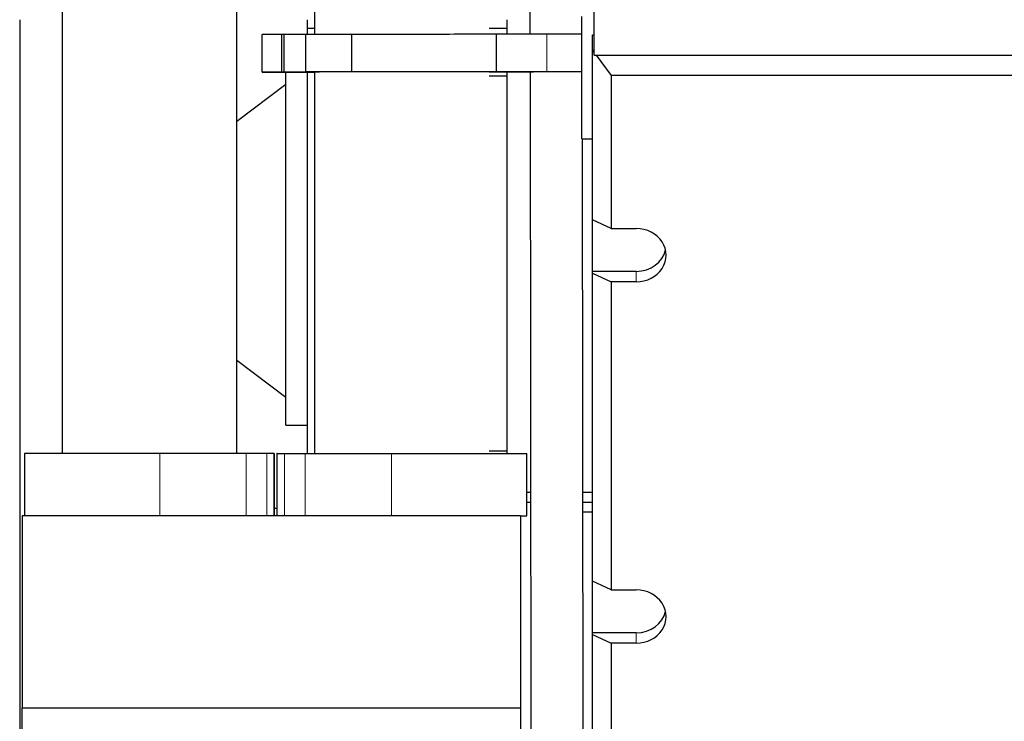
# Model space of a CAD drawing. Header units: inches. Extents: x 0 to 23760, y -13 to 16800.
# Tile 174 of 223: x 16555 to 17343, y 12828 to 13390. Entities that reach past the tile are written whole.
import ezdxf

# ---------------------------------------------------------------- set-up
doc = ezdxf.new("R2010")
doc.units = ezdxf.units.IN
doc.layers.add('254', color=7, linetype='Continuous', true_color=0xffffff)

msp = doc.modelspace()

# ---------------------------------------------------------------- linework, layer by layer
at = {"layer": '254', "color": 2, "linetype": 'Continuous', "lineweight": 25}
for p, q in [((16791.27, 13577.682), (16791.27, 13377.71)), ((16963.521, 13577.835), (16963.725, 13377.865)), ((16589.27, 13436.518), (16589.27, 13042.518)), ((16728.97, 13042.518), (16728.97, 13436.518)), ((17015.22, 13361.21), (17015.22, 13420.906)), ((17005.22, 13294.086), (17005.22, 13392.086)), ((16555.22, 13389.524), (16555.22, 12402.799)), ((16785.22, 13389.526), (16785.22, 13382.518)), ((16945.22, 13389.527), (16945.22, 13377.847)), ((16765.189, 13377.671), (16749.399, 13377.637)), ((16749.399, 13347.637), (16749.399, 13377.637)), ((16766.818, 13377.672), (16765.189, 13377.671)), ((16765.189, 13347.671), (16765.189, 13377.671)), ((16784.406, 13377.712), (16766.817, 13377.674)), ((16766.817, 13347.674), (16766.817, 13377.674)), ((16821.101, 13377.743), (16784.406, 13377.712)), ((16784.406, 13347.712), (16784.406, 13377.712)), ((16791.272, 13382.518), (16785.22, 13382.518)), ((16785.22, 13382.518), (16785.22, 13377.687)), ((16821.101, 13347.743), (16821.101, 13377.743)), ((16945.218, 13382.518), (16930.967, 13382.518)), ((16977.281, 13377.875), (16936.804, 13377.84)), ((16936.804, 13347.84), (16936.804, 13377.84)), ((17013.72, 13365.074), (17013.72, 13377.541)), ((17013.72, 13377.541), (17015.225, 13377.541)), ((17013.72, 13229.361), (17013.72, 13365.074)), ((17013.72, 13365.074), (17015.22, 13363.05)), ((17013.72, 13365.074), (17015.225, 13365.074)), ((17015.22, 13361.21), (17421.22, 13361.21)), ((17016.584, 13361.21), (17028.72, 13344.842)), ((16765.189, 13347.671), (16749.399, 13347.637)), ((16749.399, 13347.637), (16777.932, 13347.661)), ((16793.722, 13347.695), (16765.189, 13347.671)), ((16784.406, 13347.712), (16766.817, 13347.674)), ((16766.817, 13347.674), (16795.35, 13347.698)), ((16768.22, 13065.018), (16768.22, 13347.656)), ((16821.101, 13347.743), (16784.406, 13347.712)), ((16785.22, 13347.659), (16785.22, 13042.518)), ((16791.27, 13347.694), (16791.27, 13042.518)), ((16793.722, 13347.695), (16793.722, 13347.697)), ((16930.97, 13347.812), (16966.568, 13347.842)), ((16964.88, 13347.839), (16930.97, 13347.811)), ((16930.97, 13347.79), (16946.504, 13347.803)), ((16977.281, 13347.875), (16936.804, 13347.84)), ((16945.22, 13347.794), (16945.22, 13042.509)), ((16963.756, 13347.827), (16964.376, 12739.588)), ((16964.88, 13347.839), (16964.88, 13347.841)), ((17028.72, 13344.842), (17028.72, 13222.435)), ((17401.72, 13344.842), (17028.72, 13344.842)), ((16768.22, 13337.618), (16728.97, 13308.041)), ((16945.22, 13344.448), (16930.97, 13344.448)), ((17005.22, 13294.086), (17013.72, 13294.086)), ((17006.376, 12739.63), (17005.81, 13294.086)), ((17028.72, 13222.435), (17013.72, 13229.361)), ((17013.72, 13188.17), (17013.72, 13229.361)), ((17028.72, 13222.435), (17048.72, 13222.435)), ((17013.72, 13186.785), (17013.72, 13188.17)), ((17048.72, 13188.17), (17013.72, 13188.17)), ((17013.72, 12940.196), (17013.72, 13186.785)), ((17013.72, 13186.785), (17028.72, 13179.858)), ((17048.72, 13179.858), (17028.72, 13179.858)), ((17028.72, 13179.858), (17028.72, 12933.269)), ((16728.97, 13116.995), (16768.22, 13087.418)), ((16768.22, 13065.018), (16785.22, 13065.018)), ((16667.333, 13042.518), (16559.12, 13042.518)), ((16559.12, 13042.518), (16559.12, 12992.518)), ((16736.612, 13042.518), (16667.333, 13042.518)), ((16753.073, 13042.518), (16736.612, 13042.518)), ((16758.782, 13042.518), (16753.073, 13042.518)), ((16758.782, 13042.518), (16759.12, 13042.518)), ((16759.12, 12992.518), (16759.12, 13042.518)), ((16761.458, 13042.518), (16761.12, 13042.518)), ((16761.12, 13042.518), (16761.12, 12992.518)), ((16761.458, 13042.518), (16767.167, 13042.518)), ((16767.167, 13042.518), (16783.628, 13042.518)), ((16783.628, 13042.518), (16852.907, 13042.518)), ((16852.907, 13042.518), (16961.12, 13042.518)), ((16930.97, 13044.448), (16945.22, 13044.448)), ((16961.12, 12992.518), (16961.12, 13042.518)), ((16961.121, 13011.448), (16964.099, 13011.448)), ((17006.098, 13011.448), (17013.719, 13011.448)), ((16761.119, 12998.518), (16759.119, 12998.518)), ((16961.121, 13003.518), (16964.107, 13003.518)), ((17006.106, 13003.518), (17013.719, 13003.518)), ((16557.22, 12992.518), (16557.22, 12839.048)), ((16956.22, 12992.518), (16557.22, 12992.518)), ((16956.219, 12992.518), (16961.12, 12992.518)), ((16956.22, 12992.518), (16956.22, 12839.048)), ((17013.72, 12995.516), (17006.115, 12995.516)), ((17028.72, 12933.269), (17013.72, 12940.196)), ((17013.72, 12899.004), (17013.72, 12940.195)), ((17028.72, 12933.269), (17048.72, 12933.269)), ((17013.72, 12897.619), (17013.72, 12899.004)), ((17048.72, 12899.004), (17013.72, 12899.004)), ((17013.72, 12755.697), (17013.72, 12897.619)), ((17013.72, 12897.619), (17028.72, 12890.693)), ((17048.72, 12890.693), (17028.72, 12890.693)), ((17028.72, 12890.693), (17028.72, 12801.105)), ((16557.22, 12723.705), (16557.22, 12839.048)), ((16557.22, 12839.048), (16956.22, 12839.048)), ((16956.22, 12839.048), (16956.22, 12723.705))]:
    msp.add_line(p, q, dxfattribs=at)
at = {"layer": '254', "color": 110, "linetype": 'Continuous', "lineweight": 13}
for p, q in [((16977.281, 13347.875), (16977.281, 13377.875)), ((17048.72, 13179.858), (17048.72, 13188.17)), ((16667.333, 13042.518), (16667.333, 12992.518)), ((16736.612, 13042.518), (16736.612, 12992.518)), ((16753.073, 13042.518), (16753.073, 12992.518)), ((16758.782, 13042.518), (16758.782, 12992.518)), ((16761.458, 13042.518), (16761.458, 12992.518)), ((16767.167, 13042.518), (16767.167, 12992.518)), ((16783.628, 13042.518), (16783.628, 12992.518)), ((16852.907, 13042.518), (16852.907, 12992.518)), ((17048.72, 12890.693), (17048.72, 12899.004))]:
    msp.add_line(p, q, dxfattribs=at)
at = {"layer": '254', "color": 2, "linetype": 'Continuous', "lineweight": 25}
for centre, major_axis, ratio, start_param, end_param in [((16859.735, 13377.751), (85, 0.083), 0.0003984, 0.4354158, 2.0426215), ((16960.995, 13377.84), (50, 0.049), 0.0003984, 0.485373, 1.2390183), ((16859.735, 13347.751), (85, 0.083), 0.0003984, 3.4167046, 3.7759234), ((16859.735, 13347.751), (-69.821, -0.068), 0.0003984, 5.9514076, 6.0857535), ((16859.735, 13347.751), (-70, -0.069), 0.0003984, 3.141134, 5.8799182), ((16859.735, 13347.751), (85, 0.083), 0.0003984, 0.4354158, 2.0426215), ((16961.162, 13347.834), (45, 0.044), 0.0003984, 4.380611, 4.7700617), ((16984.735, 13347.856), (-21, -0.021), 0.0003984, 5.9514076, 6.2831781), ((16984.735, 13347.856), (-21, -0.021), 0.0003984, 3.487695, 5.7577713), ((16960.995, 13347.84), (50, 0.049), 0.0003984, 0.485373, 1.2390183), ((16984.756, 13347.856), (21, 0.021), 0.0003984, 0.2263338, 0.3489745), ((17048.72, 13201.147), (-24, 0), 0.8870108, 1.5707963, 4.712389), ((17048.72, 13209.458), (-24, 0), 0.8870108, 1.5707963, 2.9451449), ((17048.72, 12911.981), (-24, 0), 0.8870108, 1.5707963, 4.712389), ((17048.72, 12920.293), (-24, 0), 0.8870108, 1.5707963, 2.9451449)]:
    msp.add_ellipse(centre, major_axis=major_axis, ratio=ratio, start_param=start_param, end_param=end_param, dxfattribs=at)

doc.saveas('drawing.dxf')
